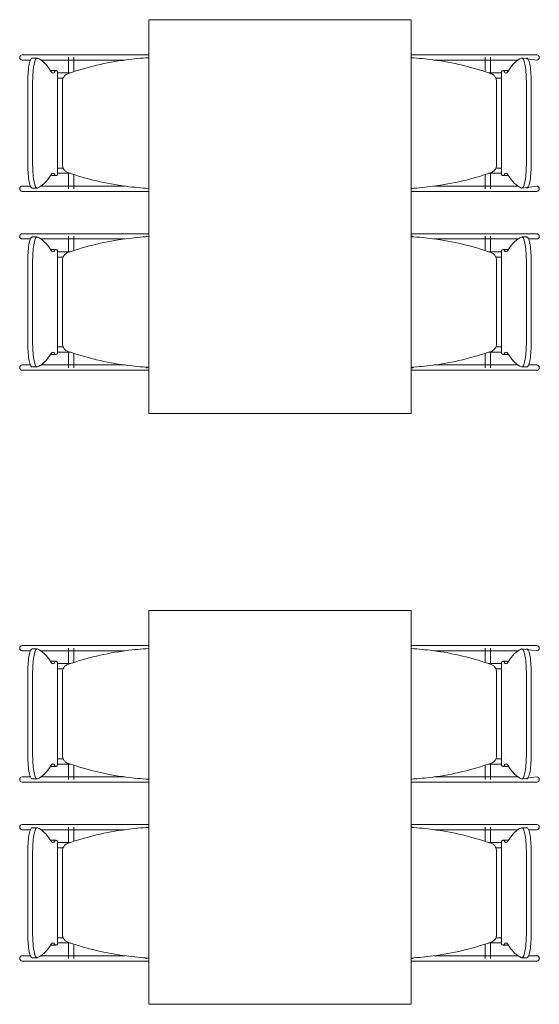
# Model space of a CAD drawing. Extents: x -1871171.1 to -1871111.3, y 2848215.5 to 2848272.6.
# Tile 14 of 121: x -1871159.3 to -1871157.7, y 2848248.7 to 2848251.7. Entities that reach past the tile are written whole.
import ezdxf

# ---------------------------------------------------------------- set-up
doc = ezdxf.new("R2010")
doc.units = 0
doc.header["$MEASUREMENT"] = 0
doc.layers.add('6075-BSE-ARQ-TERR$0$K-BSE-ARQ-MOB', color=8, linetype='CONTINUOUS', lineweight=5)
doc.layers.add('K-NV2-ARQ-TXT-GER', color=1, linetype='CONTINUOUS')

# ---------------------------------------------------------------- blocks, each defined once
blk = doc.blocks.new('6075-BSE-ARQ-TERR')
at = {"layer": '6075-BSE-ARQ-TERR$0$K-BSE-ARQ-MOB'}
for p, q in [((7.1147, -19.8701), (7.1147, -21.0701)), ((7.9147, -19.8701), (7.1147, -19.8701)), ((7.9147, -21.0701), (7.9147, -19.8701)), ((6.8719, -19.9771), (6.7287, -19.9771)), ((6.979, -19.9771), (6.8732, -19.9771)), ((7.079, -19.9771), (6.9814, -19.9771)), ((7.1147, -19.9771), (7.08, -19.9771)), ((7.9695, -19.9771), (7.9337, -19.9771)), ((8.1529, -19.9771), (7.9709, -19.9771)), ((8.2975, -19.9771), (8.1697, -19.9771)), ((6.7287, -19.9931), (6.7539, -19.9931)), ((6.7741, -19.987), (6.7593, -19.987)), ((6.7854, -19.9931), (6.9505, -19.9931)), ((6.8699, -19.9846), (6.8699, -20.0339)), ((6.8859, -20.0288), (6.8859, -19.9846)), ((6.9814, -19.9931), (7.0413, -19.9931)), ((7.9158, -19.9846), (7.9158, -19.9865)), ((7.9848, -19.9931), (8.1529, -19.9931)), ((8.1402, -19.9846), (8.1402, -20.0288)), ((8.1562, -20.0339), (8.1562, -19.9846)), ((8.1697, -19.9931), (8.2407, -19.9931)), ((8.2975, -19.9931), (8.2521, -19.987)), ((6.8319, -20.025), (6.8172, -20.025)), ((6.8361, -20.3418), (6.8361, -20.0284)), ((8.19, -20.0284), (8.19, -20.3418)), ((8.209, -20.025), (8.1942, -20.025)), ((6.746, -20.3132), (6.746, -20.057)), ((6.7607, -20.057), (6.7607, -20.3132)), ((6.8515, -20.0581), (6.8515, -20.3121)), ((8.1747, -20.3121), (8.1747, -20.0581)), ((8.2654, -20.3132), (8.2654, -20.057)), ((8.2802, -20.057), (8.2802, -20.3132)), ((6.8699, -20.3362), (6.8699, -20.3851)), ((8.1562, -20.3851), (8.1562, -20.3362)), ((6.8172, -20.3451), (6.8319, -20.3451)), ((6.8859, -20.3851), (6.8859, -20.3413)), ((8.1402, -20.3413), (8.1402, -20.3851)), ((8.1942, -20.3451), (8.209, -20.3451)), ((6.7539, -20.3771), (6.7287, -20.3771)), ((6.7287, -20.3931), (6.9505, -20.3931)), ((6.7593, -20.3832), (6.7741, -20.3832)), ((6.8719, -20.3771), (6.7854, -20.3771)), ((6.979, -20.3771), (6.8732, -20.3771)), ((7.0413, -20.3771), (6.9814, -20.3771)), ((6.9814, -20.3931), (7.0925, -20.3931)), ((7.9158, -20.3836), (7.9158, -20.3851)), ((7.9337, -20.3931), (8.0447, -20.3931)), ((8.1529, -20.3771), (7.9848, -20.3771)), ((8.0756, -20.3931), (8.2975, -20.3931)), ((8.2407, -20.3771), (8.1697, -20.3771)), ((8.2521, -20.3832), (8.2975, -20.3771)), ((6.8719, -20.5221), (6.7287, -20.5221)), ((6.7287, -20.5381), (6.7539, -20.5381)), ((6.7741, -20.532), (6.7593, -20.532)), ((6.7854, -20.5381), (6.9505, -20.5381)), ((6.8699, -20.5301), (6.8699, -20.5789)), ((6.979, -20.5221), (6.8732, -20.5221)), ((6.8859, -20.5738), (6.8859, -20.5301)), ((7.079, -20.5221), (6.9814, -20.5221)), ((6.9814, -20.5381), (7.0413, -20.5381)), ((7.1147, -20.5221), (7.08, -20.5221)), ((7.1063, -20.5301), (7.11, -20.5301)), ((7.9158, -20.5301), (7.9158, -20.5315)), ((7.9161, -20.5301), (7.9198, -20.5301)), ((7.9695, -20.5221), (7.9337, -20.5221)), ((8.1529, -20.5221), (7.9709, -20.5221)), ((7.9848, -20.5381), (8.1529, -20.5381)), ((8.1402, -20.5301), (8.1402, -20.5738)), ((8.1562, -20.5789), (8.1562, -20.5301)), ((8.2975, -20.5221), (8.1697, -20.5221)), ((8.1697, -20.5381), (8.2407, -20.5381)), ((8.2668, -20.532), (8.2521, -20.532)), ((8.2722, -20.5381), (8.2975, -20.5381)), ((6.8319, -20.57), (6.8172, -20.57)), ((6.8361, -20.8868), (6.8361, -20.5734)), ((8.19, -20.5734), (8.19, -20.8868)), ((8.209, -20.57), (8.1942, -20.57)), ((6.746, -20.8582), (6.746, -20.602)), ((6.7607, -20.602), (6.7607, -20.8582)), ((6.8515, -20.6031), (6.8515, -20.8571)), ((8.1747, -20.8571), (8.1747, -20.6031)), ((8.2654, -20.8582), (8.2654, -20.602)), ((8.2802, -20.602), (8.2802, -20.8582)), ((6.8172, -20.8901), (6.8319, -20.8901)), ((6.8699, -20.8812), (6.8699, -20.9306)), ((6.8859, -20.9306), (6.8859, -20.8863)), ((8.1402, -20.8863), (8.1402, -20.9306)), ((8.1562, -20.9306), (8.1562, -20.8812)), ((8.1942, -20.8901), (8.209, -20.8901)), ((6.7539, -20.9221), (6.7287, -20.9221)), ((6.7287, -20.9381), (6.9505, -20.9381)), ((6.7593, -20.9282), (6.7741, -20.9282)), ((6.8719, -20.9221), (6.7854, -20.9221)), ((6.979, -20.9221), (6.8732, -20.9221)), ((7.0413, -20.9221), (6.9814, -20.9221)), ((6.9814, -20.9381), (7.0925, -20.9381)), ((7.11, -20.9306), (7.1055, -20.9306)), ((7.9158, -20.9286), (7.9158, -20.9306)), ((7.9207, -20.9306), (7.9161, -20.9306)), ((7.9337, -20.9381), (8.0447, -20.9381)), ((8.1529, -20.9221), (7.9848, -20.9221)), ((8.0756, -20.9381), (8.2975, -20.9381)), ((8.2407, -20.9221), (8.1697, -20.9221)), ((8.2521, -20.9282), (8.2668, -20.9282)), ((8.2975, -20.9221), (8.2722, -20.9221)), ((7.1147, -21.0701), (7.9147, -21.0701)), ((7.1147, -21.6701), (7.1147, -22.8701)), ((7.9147, -21.6701), (7.1147, -21.6701)), ((7.9147, -22.8701), (7.9147, -21.6701)), ((6.8719, -21.7771), (6.7287, -21.7771)), ((6.979, -21.7771), (6.8732, -21.7771)), ((7.079, -21.7771), (6.9814, -21.7771)), ((7.1147, -21.7771), (7.08, -21.7771)), ((7.9695, -21.7771), (7.9337, -21.7771)), ((8.1529, -21.7771), (7.9709, -21.7771)), ((8.2975, -21.7771), (8.1697, -21.7771)), ((6.7287, -21.7931), (6.7539, -21.7931)), ((6.7741, -21.787), (6.7593, -21.787)), ((6.7854, -21.7931), (6.9505, -21.7931)), ((6.8699, -21.7846), (6.8699, -21.8339)), ((6.8859, -21.8288), (6.8859, -21.7846)), ((6.9814, -21.7931), (7.0413, -21.7931)), ((7.9158, -21.7846), (7.9158, -21.7865)), ((7.9848, -21.7931), (8.1529, -21.7931)), ((8.1402, -21.7846), (8.1402, -21.8288)), ((8.1562, -21.8339), (8.1562, -21.7846)), ((8.1697, -21.7931), (8.2407, -21.7931)), ((8.2975, -21.7931), (8.2521, -21.787)), ((6.8319, -21.825), (6.8172, -21.825)), ((6.8361, -22.1418), (6.8361, -21.8284)), ((8.19, -21.8284), (8.19, -22.1418)), ((8.209, -21.825), (8.1942, -21.825)), ((6.746, -22.1132), (6.746, -21.857)), ((6.7607, -21.857), (6.7607, -22.1132)), ((6.8515, -21.8581), (6.8515, -22.1121)), ((8.1747, -22.1121), (8.1747, -21.8581)), ((8.2654, -22.1132), (8.2654, -21.857)), ((8.2802, -21.857), (8.2802, -22.1132)), ((6.8699, -22.1362), (6.8699, -22.1851)), ((8.1562, -22.1851), (8.1562, -22.1362)), ((6.8172, -22.1451), (6.8319, -22.1451)), ((6.8859, -22.1851), (6.8859, -22.1413)), ((8.1402, -22.1413), (8.1402, -22.1851)), ((8.1942, -22.1451), (8.209, -22.1451)), ((6.7539, -22.1771), (6.7287, -22.1771)), ((6.7287, -22.1931), (6.9505, -22.1931)), ((6.7593, -22.1832), (6.7741, -22.1832)), ((6.8719, -22.1771), (6.7854, -22.1771)), ((6.979, -22.1771), (6.8732, -22.1771)), ((7.0413, -22.1771), (6.9814, -22.1771)), ((6.9814, -22.1931), (7.0925, -22.1931)), ((7.9158, -22.1836), (7.9158, -22.1851)), ((7.9337, -22.1931), (8.0447, -22.1931)), ((8.1529, -22.1771), (7.9848, -22.1771)), ((8.0756, -22.1931), (8.2975, -22.1931)), ((8.2407, -22.1771), (8.1697, -22.1771)), ((8.2521, -22.1832), (8.2975, -22.1771)), ((6.8719, -22.3221), (6.7287, -22.3221)), ((6.7287, -22.3381), (6.7539, -22.3381)), ((6.7741, -22.332), (6.7593, -22.332)), ((6.7854, -22.3381), (6.9505, -22.3381)), ((6.8699, -22.3301), (6.8699, -22.3789)), ((6.979, -22.3221), (6.8732, -22.3221)), ((6.8859, -22.3738), (6.8859, -22.3301)), ((7.079, -22.3221), (6.9814, -22.3221)), ((6.9814, -22.3381), (7.0413, -22.3381)), ((7.1147, -22.3221), (7.08, -22.3221)), ((7.1063, -22.3301), (7.11, -22.3301)), ((7.9158, -22.3301), (7.9158, -22.3315)), ((7.9161, -22.3301), (7.9198, -22.3301)), ((7.9695, -22.3221), (7.9337, -22.3221)), ((8.1529, -22.3221), (7.9709, -22.3221)), ((7.9848, -22.3381), (8.1529, -22.3381)), ((8.1402, -22.3301), (8.1402, -22.3738)), ((8.1562, -22.3789), (8.1562, -22.3301)), ((8.2975, -22.3221), (8.1697, -22.3221)), ((8.1697, -22.3381), (8.2407, -22.3381)), ((8.2668, -22.332), (8.2521, -22.332)), ((8.2722, -22.3381), (8.2975, -22.3381)), ((6.8319, -22.37), (6.8172, -22.37)), ((6.8361, -22.6868), (6.8361, -22.3734)), ((8.19, -22.3734), (8.19, -22.6868)), ((8.209, -22.37), (8.1942, -22.37)), ((6.746, -22.6582), (6.746, -22.402)), ((6.7607, -22.402), (6.7607, -22.6582)), ((6.8515, -22.4031), (6.8515, -22.6571)), ((8.1747, -22.6571), (8.1747, -22.4031)), ((8.2654, -22.6582), (8.2654, -22.402)), ((8.2802, -22.402), (8.2802, -22.6582)), ((6.8172, -22.6901), (6.8319, -22.6901)), ((6.8699, -22.6812), (6.8699, -22.7306)), ((6.8859, -22.7306), (6.8859, -22.6863)), ((8.1402, -22.6863), (8.1402, -22.7306)), ((8.1562, -22.7306), (8.1562, -22.6812)), ((8.1942, -22.6901), (8.209, -22.6901)), ((6.7539, -22.7221), (6.7287, -22.7221)), ((6.7287, -22.7381), (6.9505, -22.7381)), ((6.7593, -22.7282), (6.7741, -22.7282)), ((6.8719, -22.7221), (6.7854, -22.7221)), ((6.979, -22.7221), (6.8732, -22.7221)), ((7.0413, -22.7221), (6.9814, -22.7221)), ((6.9814, -22.7381), (7.0925, -22.7381)), ((7.11, -22.7306), (7.1055, -22.7306)), ((7.9158, -22.7286), (7.9158, -22.7306)), ((7.9207, -22.7306), (7.9161, -22.7306)), ((7.9337, -22.7381), (8.0447, -22.7381)), ((8.1529, -22.7221), (7.9848, -22.7221)), ((8.0756, -22.7381), (8.2975, -22.7381)), ((8.2407, -22.7221), (8.1697, -22.7221)), ((8.2521, -22.7282), (8.2668, -22.7282)), ((8.2975, -22.7221), (8.2722, -22.7221)), ((7.1147, -22.8701), (7.9147, -22.8701))]:
    blk.add_line(p, q, dxfattribs=at)
at = {"layer": '6075-BSE-ARQ-TERR$0$K-BSE-ARQ-MOB', "flags": 128}
for points in [[(6.8732, -19.9771), (6.8657, -19.9771), (6.8645, -19.9771), (6.8565, -19.9771)], [(6.9814, -19.9771), (6.9766, -19.9771), (6.9537, -19.9771), (6.9505, -19.9771)], [(7.08, -19.9771), (7.0758, -19.9771), (7.0645, -19.9771), (7.0553, -19.9771)], [(7.1147, -19.9771), (7.0925, -19.9771)], [(7.9337, -19.9771), (7.9147, -19.9771)], [(7.9709, -19.9771), (7.9653, -19.9771), (7.9547, -19.9771), (7.9461, -19.9771)], [(8.0756, -19.9771), (8.0447, -19.9771)], [(8.1697, -19.9771), (8.1652, -19.9771), (8.1537, -19.9771), (8.1529, -19.9771)], [(6.8565, -19.9931), (6.8732, -19.9931)], [(6.9505, -19.9931), (6.9814, -19.9931)], [(8.0447, -19.9931), (8.0756, -19.9931)], [(8.1529, -19.9931), (8.1697, -19.9931)], [(6.8279, -20.0321), (6.8283, -20.0321)], [(6.8363, -20.0321), (6.8757, -20.0321)], [(8.1505, -20.0321), (8.1897, -20.0321)], [(8.1978, -20.0321), (8.1982, -20.0321), (8.1982, -20.0321)], [(6.8284, -20.0481), (6.8279, -20.0481), (6.8279, -20.0481)], [(6.853, -20.0481), (6.8453, -20.0481), (6.8439, -20.0481), (6.8365, -20.0481)], [(8.1899, -20.0481), (8.1852, -20.0481), (8.1734, -20.0481), (8.1724, -20.0481)], [(8.1982, -20.0481), (8.1978, -20.0481)], [(6.8279, -20.3221), (6.8283, -20.3221)], [(6.8284, -20.3381), (6.8279, -20.3381), (6.8279, -20.3381)], [(6.8363, -20.3221), (6.8537, -20.3221)], [(6.8757, -20.3381), (6.8439, -20.3381), (6.8365, -20.3381)], [(8.1899, -20.3381), (8.1852, -20.3381), (8.1541, -20.3381), (8.1505, -20.3381)], [(8.1731, -20.3221), (8.1897, -20.3221)], [(8.1978, -20.3221), (8.1982, -20.3221), (8.1982, -20.3221)], [(8.1982, -20.3381), (8.1978, -20.3381)], [(6.8732, -20.3771), (6.8657, -20.3771), (6.8645, -20.3771), (6.8565, -20.3771)], [(6.8565, -20.3931), (6.8732, -20.3931)], [(6.9814, -20.3771), (6.9766, -20.3771), (6.9537, -20.3771), (6.9505, -20.3771)], [(6.9505, -20.3931), (6.9814, -20.3931)], [(7.0553, -20.3931), (7.08, -20.3931)], [(7.0925, -20.3931), (7.1147, -20.3931)], [(7.9147, -20.3931), (7.9337, -20.3931)], [(7.9461, -20.3931), (7.9709, -20.3931)], [(8.0756, -20.3771), (8.0447, -20.3771)], [(8.0447, -20.3931), (8.0756, -20.3931)], [(8.1697, -20.3771), (8.1652, -20.3771), (8.1537, -20.3771), (8.1529, -20.3771)], [(8.1529, -20.3931), (8.1697, -20.3931)], [(6.8732, -20.5221), (6.8657, -20.5221), (6.8645, -20.5221), (6.8565, -20.5221)], [(6.8565, -20.5381), (6.8732, -20.5381)], [(6.9814, -20.5221), (6.9766, -20.5221), (6.9537, -20.5221), (6.9505, -20.5221)], [(6.9505, -20.5381), (6.9814, -20.5381)], [(7.08, -20.5221), (7.0758, -20.5221), (7.0645, -20.5221), (7.0553, -20.5221)], [(7.1147, -20.5221), (7.0925, -20.5221)], [(7.9337, -20.5221), (7.9147, -20.5221)], [(7.9709, -20.5221), (7.9653, -20.5221), (7.9547, -20.5221), (7.9461, -20.5221)], [(8.0756, -20.5221), (8.0447, -20.5221)], [(8.0447, -20.5381), (8.0756, -20.5381)], [(8.1697, -20.5221), (8.1652, -20.5221), (8.1537, -20.5221), (8.1529, -20.5221)], [(8.1529, -20.5381), (8.1697, -20.5381)], [(6.8279, -20.5771), (6.8283, -20.5771)], [(6.8363, -20.5771), (6.8757, -20.5771)], [(8.1505, -20.5771), (8.1897, -20.5771)], [(8.1978, -20.5771), (8.1982, -20.5771), (8.1982, -20.5771)], [(6.8284, -20.5931), (6.8279, -20.5931), (6.8279, -20.5931)], [(6.853, -20.5931), (6.8453, -20.5931), (6.8439, -20.5931), (6.8365, -20.5931)], [(8.1899, -20.5931), (8.1852, -20.5931), (8.1734, -20.5931), (8.1724, -20.5931)], [(8.1982, -20.5931), (8.1978, -20.5931)], [(6.8279, -20.8671), (6.8283, -20.8671)], [(6.8363, -20.8671), (6.8537, -20.8671)], [(8.1731, -20.8671), (8.1897, -20.8671)], [(8.1978, -20.8671), (8.1982, -20.8671), (8.1982, -20.8671)], [(6.8284, -20.8831), (6.8279, -20.8831), (6.8279, -20.8831)], [(6.8757, -20.8831), (6.8439, -20.8831), (6.8365, -20.8831)], [(8.1899, -20.8831), (8.1852, -20.8831), (8.1541, -20.8831), (8.1505, -20.8831)], [(8.1982, -20.8831), (8.1978, -20.8831)], [(6.8732, -20.9221), (6.8657, -20.9221), (6.8645, -20.9221), (6.8565, -20.9221)], [(6.8565, -20.9381), (6.8732, -20.9381)], [(6.9814, -20.9221), (6.9766, -20.9221), (6.9537, -20.9221), (6.9505, -20.9221)], [(6.9505, -20.9381), (6.9814, -20.9381)], [(7.0553, -20.9381), (7.08, -20.9381)], [(7.0925, -20.9381), (7.1147, -20.9381)], [(7.9147, -20.9381), (7.9337, -20.9381)], [(7.9461, -20.9381), (7.9709, -20.9381)], [(8.0756, -20.9221), (8.0447, -20.9221)], [(8.0447, -20.9381), (8.0756, -20.9381)], [(8.1697, -20.9221), (8.1652, -20.9221), (8.1537, -20.9221), (8.1529, -20.9221)], [(8.1529, -20.9381), (8.1697, -20.9381)], [(6.8732, -21.7771), (6.8657, -21.7771), (6.8645, -21.7771), (6.8565, -21.7771)], [(6.9814, -21.7771), (6.9766, -21.7771), (6.9537, -21.7771), (6.9505, -21.7771)], [(7.08, -21.7771), (7.0758, -21.7771), (7.0645, -21.7771), (7.0553, -21.7771)], [(7.1147, -21.7771), (7.0925, -21.7771)], [(7.9337, -21.7771), (7.9147, -21.7771)], [(7.9709, -21.7771), (7.9653, -21.7771), (7.9547, -21.7771), (7.9461, -21.7771)], [(8.0756, -21.7771), (8.0447, -21.7771)], [(8.1697, -21.7771), (8.1652, -21.7771), (8.1537, -21.7771), (8.1529, -21.7771)], [(6.8565, -21.7931), (6.8732, -21.7931)], [(6.9505, -21.7931), (6.9814, -21.7931)], [(8.0447, -21.7931), (8.0756, -21.7931)], [(8.1529, -21.7931), (8.1697, -21.7931)], [(6.8279, -21.8321), (6.8283, -21.8321)], [(6.8363, -21.8321), (6.8757, -21.8321)], [(8.1505, -21.8321), (8.1897, -21.8321)], [(8.1978, -21.8321), (8.1982, -21.8321), (8.1982, -21.8321)], [(6.8284, -21.8481), (6.8279, -21.8481), (6.8279, -21.8481)], [(6.853, -21.8481), (6.8453, -21.8481), (6.8439, -21.8481), (6.8365, -21.8481)], [(8.1899, -21.8481), (8.1852, -21.8481), (8.1734, -21.8481), (8.1724, -21.8481)], [(8.1982, -21.8481), (8.1978, -21.8481)], [(6.8279, -22.1221), (6.8283, -22.1221)], [(6.8284, -22.1381), (6.8279, -22.1381), (6.8279, -22.1381)], [(6.8363, -22.1221), (6.8537, -22.1221)], [(6.8757, -22.1381), (6.8439, -22.1381), (6.8365, -22.1381)], [(8.1899, -22.1381), (8.1852, -22.1381), (8.1541, -22.1381), (8.1505, -22.1381)], [(8.1731, -22.1221), (8.1897, -22.1221)], [(8.1978, -22.1221), (8.1982, -22.1221), (8.1982, -22.1221)], [(8.1982, -22.1381), (8.1978, -22.1381)], [(6.8732, -22.1771), (6.8657, -22.1771), (6.8645, -22.1771), (6.8565, -22.1771)], [(6.8565, -22.1931), (6.8732, -22.1931)], [(6.9814, -22.1771), (6.9766, -22.1771), (6.9537, -22.1771), (6.9505, -22.1771)], [(6.9505, -22.1931), (6.9814, -22.1931)], [(7.0553, -22.1931), (7.08, -22.1931)], [(7.0925, -22.1931), (7.1147, -22.1931)], [(7.9147, -22.1931), (7.9337, -22.1931)], [(7.9461, -22.1931), (7.9709, -22.1931)], [(8.0756, -22.1771), (8.0447, -22.1771)], [(8.0447, -22.1931), (8.0756, -22.1931)], [(8.1697, -22.1771), (8.1652, -22.1771), (8.1537, -22.1771), (8.1529, -22.1771)], [(8.1529, -22.1931), (8.1697, -22.1931)], [(6.8732, -22.3221), (6.8657, -22.3221), (6.8645, -22.3221), (6.8565, -22.3221)], [(6.8565, -22.3381), (6.8732, -22.3381)], [(6.9814, -22.3221), (6.9766, -22.3221), (6.9537, -22.3221), (6.9505, -22.3221)], [(6.9505, -22.3381), (6.9814, -22.3381)], [(7.08, -22.3221), (7.0758, -22.3221), (7.0645, -22.3221), (7.0553, -22.3221)], [(7.1147, -22.3221), (7.0925, -22.3221)], [(7.9337, -22.3221), (7.9147, -22.3221)], [(7.9709, -22.3221), (7.9653, -22.3221), (7.9547, -22.3221), (7.9461, -22.3221)], [(8.0756, -22.3221), (8.0447, -22.3221)], [(8.0447, -22.3381), (8.0756, -22.3381)], [(8.1697, -22.3221), (8.1652, -22.3221), (8.1537, -22.3221), (8.1529, -22.3221)], [(8.1529, -22.3381), (8.1697, -22.3381)], [(6.8279, -22.3771), (6.8283, -22.3771)], [(6.8363, -22.3771), (6.8757, -22.3771)], [(8.1505, -22.3771), (8.1897, -22.3771)], [(8.1978, -22.3771), (8.1982, -22.3771), (8.1982, -22.3771)], [(6.8284, -22.3931), (6.8279, -22.3931), (6.8279, -22.3931)], [(6.853, -22.3931), (6.8453, -22.3931), (6.8439, -22.3931), (6.8365, -22.3931)], [(8.1899, -22.3931), (8.1852, -22.3931), (8.1734, -22.3931), (8.1724, -22.3931)], [(8.1982, -22.3931), (8.1978, -22.3931)], [(6.8279, -22.6671), (6.8283, -22.6671)], [(6.8363, -22.6671), (6.8537, -22.6671)], [(8.1731, -22.6671), (8.1897, -22.6671)], [(8.1978, -22.6671), (8.1982, -22.6671), (8.1982, -22.6671)], [(6.8284, -22.6831), (6.8279, -22.6831), (6.8279, -22.6831)], [(6.8757, -22.6831), (6.8439, -22.6831), (6.8365, -22.6831)], [(8.1899, -22.6831), (8.1852, -22.6831), (8.1541, -22.6831), (8.1505, -22.6831)], [(8.1982, -22.6831), (8.1978, -22.6831)], [(6.8732, -22.7221), (6.8657, -22.7221), (6.8645, -22.7221), (6.8565, -22.7221)], [(6.8565, -22.7381), (6.8732, -22.7381)], [(6.9814, -22.7221), (6.9766, -22.7221), (6.9537, -22.7221), (6.9505, -22.7221)], [(6.9505, -22.7381), (6.9814, -22.7381)], [(7.0553, -22.7381), (7.08, -22.7381)], [(7.0925, -22.7381), (7.1147, -22.7381)], [(7.9147, -22.7381), (7.9337, -22.7381)], [(7.9461, -22.7381), (7.9709, -22.7381)], [(8.0756, -22.7221), (8.0447, -22.7221)], [(8.0447, -22.7381), (8.0756, -22.7381)], [(8.1697, -22.7221), (8.1652, -22.7221), (8.1537, -22.7221), (8.1529, -22.7221)], [(8.1529, -22.7381), (8.1697, -22.7381)]]:
    blk.add_lwpolyline(points, dxfattribs=at)
at = {"layer": '6075-BSE-ARQ-TERR$0$K-BSE-ARQ-MOB'}
for centre, major_axis, ratio, start_param, end_param in [((6.7287, -19.9851), (0, 0.008), 0.93358, 0, 1.570796), ((8.2975, -19.9851), (0, 0.008), 0.93358, 4.712389, 6.283185), ((6.7287, -19.9851), (0, 0.008), 0.93358, 1.570796, 3.141593), ((6.7593, -20.057), (0, 0.07), 0.190809, -0.06917, 1.570796), ((6.7741, -20.057), (0, 0.07), 0.190809, -0.06917, 1.570796), ((6.762, -20.9657), (0, 0.9808), 0.190809, -0.299129, -0.06917), ((8.2641, -20.9657), (0, 0.9808), 0.190809, 0.06917, 0.299129), ((8.2521, -20.057), (0, 0.07), 0.190809, 4.712389, 6.352355), ((8.2668, -20.057), (0, 0.07), 0.190809, 4.712389, 6.352355), ((8.2975, -19.9851), (0, 0.008), 0.93358, 3.141593, 4.712389), ((6.8172, -20.1), (0, 0.0749), 0.190809, -0.09971, 0.09971), ((6.8224, -19.9392), (0, 0.0933), 0.190809, 2.842464, 3.440721), ((6.8319, -20.1), (0, 0.0749), 0.190809, -0.299129, 0.299129), ((8.1942, -20.1), (0, 0.0749), 0.190809, -0.299129, 0.299129), ((8.2037, -19.9392), (0, 0.0933), 0.190809, 2.842464, 3.440721), ((8.209, -20.1), (0, 0.0749), 0.190809, -0.121869, 0.09971), ((6.7593, -20.3132), (0, 0.07), 0.190809, 1.570796, 3.210763), ((6.7741, -20.3132), (0, 0.07), 0.190809, 1.570796, 3.210763), ((6.8224, -20.431), (0, 0.0933), 0.190809, -0.299129, 0.299129), ((8.2037, -20.431), (0, 0.0933), 0.190809, -0.299129, 0.299129), ((8.2521, -20.3132), (0, 0.07), 0.190809, 3.072423, 4.712389), ((8.2668, -20.3132), (0, 0.07), 0.190809, 3.072423, 4.712389), ((6.762, -19.4045), (0, 0.9808), 0.190809, 3.210763, 3.440721), ((6.8172, -20.2702), (0, 0.0749), 0.190809, 3.041883, 3.241302), ((6.8319, -20.2702), (0, 0.0749), 0.190809, 2.842464, 3.440721), ((8.1942, -20.2702), (0, 0.0749), 0.190809, 2.842464, 3.440721), ((8.209, -20.2702), (0, 0.0749), 0.190809, 3.041883, 3.263462), ((8.2641, -19.4045), (0, 0.9808), 0.190809, 2.842464, 3.072423), ((6.7287, -20.3851), (0, 0.008), 0.93358, 0, 1.570796), ((6.7287, -20.3851), (0, 0.008), 0.93358, 1.570796, 3.141593), ((8.2975, -20.3851), (0, 0.008), 0.93358, -1.570796, 0), ((8.2975, -20.3851), (0, 0.008), 0.93358, 3.141593, 4.712389), ((6.7287, -20.5301), (0, 0.008), 0.93358, 0, 1.570796), ((6.7287, -20.5301), (0, 0.008), 0.93358, 1.570796, 3.141593), ((6.7593, -20.602), (0, 0.07), 0.190809, -0.06917, 1.570796), ((6.7741, -20.602), (0, 0.07), 0.190809, -0.06917, 1.570796), ((6.762, -21.5107), (0, 0.9808), 0.190809, -0.299129, -0.06917), ((8.2641, -21.5107), (0, 0.9808), 0.190809, 0.06917, 0.299129), ((8.2521, -20.602), (0, 0.07), 0.190809, 4.712389, 6.352355), ((8.2668, -20.602), (0, 0.07), 0.190809, 4.712389, 6.352355), ((8.2975, -20.5301), (0, 0.008), 0.93358, -1.570796, 0), ((8.2975, -20.5301), (0, 0.008), 0.93358, 3.141593, 4.712389), ((6.8172, -20.645), (0, 0.0749), 0.190809, -0.09971, 0.09971), ((6.8224, -20.4842), (0, 0.0933), 0.190809, 2.842464, 3.440721), ((6.8319, -20.645), (0, 0.0749), 0.190809, -0.299129, 0.299129), ((8.1942, -20.645), (0, 0.0749), 0.190809, -0.299129, 0.299129), ((8.2037, -20.4842), (0, 0.0933), 0.190809, 2.842464, 3.440721), ((8.209, -20.645), (0, 0.0749), 0.190809, -0.121869, 0.09971), ((6.7593, -20.8582), (0, 0.07), 0.190809, 1.570796, 3.210763), ((6.7741, -20.8582), (0, 0.07), 0.190809, 1.570796, 3.210763), ((8.2521, -20.8582), (0, 0.07), 0.190809, 3.072423, 4.712389), ((8.2668, -20.8582), (0, 0.07), 0.190809, 3.072423, 4.712389), ((6.762, -19.9495), (0, 0.9808), 0.190809, 3.210763, 3.440721), ((6.8172, -20.8152), (0, 0.0749), 0.190809, 3.041883, 3.241302), ((6.8224, -20.976), (0, 0.0933), 0.190809, -0.299129, 0.299129), ((6.8319, -20.8152), (0, 0.0749), 0.190809, 2.842464, 3.440721), ((8.1942, -20.8152), (0, 0.0749), 0.190809, 2.842464, 3.440721), ((8.2037, -20.976), (0, 0.0933), 0.190809, -0.299129, 0.299129), ((8.209, -20.8152), (0, 0.0749), 0.190809, 3.041883, 3.263462), ((8.2641, -19.9495), (0, 0.9808), 0.190809, 2.842464, 3.072423), ((6.7287, -20.9301), (0, 0.008), 0.93358, 0, 1.570796), ((6.7287, -20.9301), (0, 0.008), 0.93358, 1.570796, 3.141593), ((8.2975, -20.9301), (0, 0.008), 0.93358, 4.712389, 6.283185), ((8.2975, -20.9301), (0, 0.008), 0.93358, 3.141593, 4.712389), ((6.7287, -21.7851), (0, 0.008), 0.93358, 0, 1.570796), ((8.2975, -21.7851), (0, 0.008), 0.93358, -1.570796, 0), ((6.7287, -21.7851), (0, 0.008), 0.93358, 1.570796, 3.141593), ((6.7593, -21.857), (0, 0.07), 0.190809, -0.06917, 1.570796), ((6.7741, -21.857), (0, 0.07), 0.190809, -0.06917, 1.570796), ((6.762, -22.7657), (0, 0.9808), 0.190809, -0.299129, -0.06917), ((8.2641, -22.7657), (0, 0.9808), 0.190809, 0.06917, 0.299129), ((8.2521, -21.857), (0, 0.07), 0.190809, 4.712389, 6.352355), ((8.2668, -21.857), (0, 0.07), 0.190809, 4.712389, 6.352355), ((8.2975, -21.7851), (0, 0.008), 0.93358, 3.141593, 4.712389), ((6.8172, -21.9), (0, 0.0749), 0.190809, -0.09971, 0.09971), ((6.8224, -21.7392), (0, 0.0933), 0.190809, 2.842464, 3.440721), ((6.8319, -21.9), (0, 0.0749), 0.190809, -0.299129, 0.299129), ((8.1942, -21.9), (0, 0.0749), 0.190809, -0.299129, 0.299129), ((8.2037, -21.7392), (0, 0.0933), 0.190809, 2.842464, 3.440721), ((8.209, -21.9), (0, 0.0749), 0.190809, -0.121869, 0.09971), ((6.7593, -22.1132), (0, 0.07), 0.190809, 1.570796, 3.210763), ((6.7741, -22.1132), (0, 0.07), 0.190809, 1.570796, 3.210763), ((6.8224, -22.231), (0, 0.0933), 0.190809, -0.299129, 0.299129), ((8.2037, -22.231), (0, 0.0933), 0.190809, -0.299129, 0.299129), ((8.2521, -22.1132), (0, 0.07), 0.190809, 3.072423, 4.712389), ((8.2668, -22.1132), (0, 0.07), 0.190809, 3.072423, 4.712389), ((6.762, -21.2045), (0, 0.9808), 0.190809, 3.210763, 3.440721), ((6.8172, -22.0702), (0, 0.0749), 0.190809, 3.041883, 3.241302), ((6.8319, -22.0702), (0, 0.0749), 0.190809, 2.842464, 3.440721), ((8.1942, -22.0702), (0, 0.0749), 0.190809, 2.842464, 3.440721), ((8.209, -22.0702), (0, 0.0749), 0.190809, 3.041883, 3.263462), ((8.2641, -21.2045), (0, 0.9808), 0.190809, 2.842464, 3.072423), ((6.7287, -22.1851), (0, 0.008), 0.93358, 0, 1.570796), ((6.7287, -22.1851), (0, 0.008), 0.93358, 1.570796, 3.141593), ((8.2975, -22.1851), (0, 0.008), 0.93358, -1.570796, 0), ((8.2975, -22.1851), (0, 0.008), 0.93358, 3.141593, 4.712389), ((6.7287, -22.3301), (0, 0.008), 0.93358, 0, 1.570796), ((6.7287, -22.3301), (0, 0.008), 0.93358, 1.570796, 3.141593), ((6.7593, -22.402), (0, 0.07), 0.190809, -0.06917, 1.570796), ((6.7741, -22.402), (0, 0.07), 0.190809, -0.06917, 1.570796), ((6.762, -23.3107), (0, 0.9808), 0.190809, -0.299129, -0.06917), ((8.2641, -23.3107), (0, 0.9808), 0.190809, 0.06917, 0.299129), ((8.2521, -22.402), (0, 0.07), 0.190809, 4.712389, 6.352355), ((8.2668, -22.402), (0, 0.07), 0.190809, -1.570796, 0.06917), ((8.2975, -22.3301), (0, 0.008), 0.93358, -1.570796, 0), ((8.2975, -22.3301), (0, 0.008), 0.93358, 3.141593, 4.712389), ((6.8172, -22.445), (0, 0.0749), 0.190809, -0.09971, 0.09971), ((6.8224, -22.2842), (0, 0.0933), 0.190809, 2.842464, 3.440721), ((6.8319, -22.445), (0, 0.0749), 0.190809, -0.299129, 0.299129), ((8.1942, -22.445), (0, 0.0749), 0.190809, -0.299129, 0.299129), ((8.2037, -22.2842), (0, 0.0933), 0.190809, 2.842464, 3.440721), ((8.209, -22.445), (0, 0.0749), 0.190809, -0.121869, 0.09971), ((6.7593, -22.6582), (0, 0.07), 0.190809, 1.570796, 3.210763), ((6.7741, -22.6582), (0, 0.07), 0.190809, 1.570796, 3.210763), ((8.2521, -22.6582), (0, 0.07), 0.190809, 3.072423, 4.712389), ((8.2668, -22.6582), (0, 0.07), 0.190809, 3.072423, 4.712389), ((6.762, -21.7495), (0, 0.9808), 0.190809, 3.210763, 3.440721), ((6.8172, -22.6152), (0, 0.0749), 0.190809, 3.041883, 3.241302), ((6.8224, -22.776), (0, 0.0933), 0.190809, -0.299129, 0.299129), ((6.8319, -22.6152), (0, 0.0749), 0.190809, 2.842464, 3.440721), ((8.1942, -22.6152), (0, 0.0749), 0.190809, 2.842464, 3.440721), ((8.2037, -22.776), (0, 0.0933), 0.190809, -0.299129, 0.299129), ((8.209, -22.6152), (0, 0.0749), 0.190809, 3.041883, 3.263462), ((8.2641, -21.7495), (0, 0.9808), 0.190809, 2.842464, 3.072423), ((6.7287, -22.7301), (0, 0.008), 0.93358, 0, 1.570796), ((6.7287, -22.7301), (0, 0.008), 0.93358, 1.570796, 3.141593), ((8.2975, -22.7301), (0, 0.008), 0.93358, 4.712389, 6.283185), ((8.2975, -22.7301), (0, 0.008), 0.93358, 3.141593, 4.712389)]:
    blk.add_ellipse(centre, major_axis=major_axis, ratio=ratio, start_param=start_param, end_param=end_param, dxfattribs=at)
for points, knots in [([(7.1147, -19.986), (7.0915, -19.9872), (7.038, -19.9922), (6.9553, -20.0075), (6.8969, -20.0245), (6.8682, -20.0345)], [0.0794766, 0.0794766, 0.0794766, 0.0794766, 0.3333333, 0.6666667, 1, 1, 1, 1]), ([(8.1579, -20.0345), (8.1292, -20.0245), (8.0709, -20.0075), (7.9892, -19.9924), (7.9368, -19.9874), (7.9147, -19.9862)], [0, 0, 0, 0, 0.3333333, 0.6666667, 0.9087018, 0.9087018, 0.9087018, 0.9087018]), ([(6.8682, -20.0345), (6.8663, -20.0352), (6.8626, -20.037), (6.8571, -20.0417), (6.8535, -20.0475), (6.8517, -20.0534), (6.8515, -20.0565), (6.8515, -20.0581)], [0, 0, 0, 0, 0.2, 0.4, 0.7, 0.85, 1, 1, 1, 1]), ([(8.1747, -20.0581), (8.1747, -20.056), (8.1742, -20.0519), (8.1715, -20.0451), (8.1672, -20.0398), (8.1622, -20.0362), (8.1594, -20.035), (8.1579, -20.0345)], [0, 0, 0, 0, 0.2, 0.4, 0.7, 0.85, 1, 1, 1, 1]), ([(6.8515, -20.3121), (6.8515, -20.3142), (6.852, -20.3183), (6.8546, -20.3251), (6.8589, -20.3304), (6.864, -20.3339), (6.8668, -20.3352), (6.8682, -20.3357)], [0, 0, 0, 0, 0.2, 0.4, 0.7, 0.85, 1, 1, 1, 1]), ([(6.8682, -20.3357), (6.8969, -20.3457), (6.9553, -20.3627), (7.038, -20.3779), (7.0915, -20.3829), (7.1147, -20.3842)], [0, 0, 0, 0, 0.3333333, 0.6666667, 0.9205234, 0.9205234, 0.9205234, 0.9205234]), ([(7.9147, -20.384), (7.9368, -20.3827), (7.9892, -20.3777), (8.0709, -20.3627), (8.1292, -20.3457), (8.1579, -20.3357)], [0.0912982, 0.0912982, 0.0912982, 0.0912982, 0.3333333, 0.6666667, 1, 1, 1, 1]), ([(8.1579, -20.3357), (8.1599, -20.335), (8.1635, -20.3332), (8.1691, -20.3285), (8.1727, -20.3227), (8.1744, -20.3167), (8.1747, -20.3137), (8.1747, -20.3121)], [0, 0, 0, 0, 0.2, 0.4, 0.7, 0.85, 1, 1, 1, 1]), ([(7.1147, -20.531), (7.0915, -20.5322), (7.038, -20.5372), (6.9553, -20.5525), (6.8969, -20.5695), (6.8682, -20.5795)], [0.0794766, 0.0794766, 0.0794766, 0.0794766, 0.3333333, 0.6666667, 1, 1, 1, 1]), ([(8.1579, -20.5795), (8.1292, -20.5695), (8.0709, -20.5525), (7.9892, -20.5374), (7.9368, -20.5324), (7.9147, -20.5312)], [0, 0, 0, 0, 0.3333333, 0.6666667, 0.9087018, 0.9087018, 0.9087018, 0.9087018]), ([(6.8682, -20.5795), (6.8663, -20.5802), (6.8626, -20.582), (6.8571, -20.5867), (6.8535, -20.5925), (6.8517, -20.5984), (6.8515, -20.6015), (6.8515, -20.6031)], [0, 0, 0, 0, 0.2, 0.4, 0.7, 0.85, 1, 1, 1, 1]), ([(8.1747, -20.6031), (8.1747, -20.601), (8.1742, -20.5969), (8.1715, -20.5901), (8.1672, -20.5848), (8.1622, -20.5812), (8.1594, -20.58), (8.1579, -20.5795)], [0, 0, 0, 0, 0.2, 0.4, 0.7, 0.85, 1, 1, 1, 1]), ([(6.8515, -20.8571), (6.8515, -20.8592), (6.852, -20.8633), (6.8546, -20.8701), (6.8589, -20.8754), (6.864, -20.8789), (6.8668, -20.8802), (6.8682, -20.8807)], [0, 0, 0, 0, 0.2, 0.4, 0.7, 0.85, 1, 1, 1, 1]), ([(8.1579, -20.8807), (8.1599, -20.88), (8.1635, -20.8782), (8.1691, -20.8735), (8.1727, -20.8677), (8.1744, -20.8617), (8.1747, -20.8587), (8.1747, -20.8571)], [0, 0, 0, 0, 0.2, 0.4, 0.7, 0.85, 1, 1, 1, 1]), ([(6.8682, -20.8807), (6.8969, -20.8907), (6.9553, -20.9077), (7.038, -20.9229), (7.0915, -20.9279), (7.1147, -20.9292)], [0, 0, 0, 0, 0.3333333, 0.6666667, 0.9205234, 0.9205234, 0.9205234, 0.9205234]), ([(7.9147, -20.929), (7.9368, -20.9277), (7.9892, -20.9227), (8.0709, -20.9077), (8.1292, -20.8907), (8.1579, -20.8807)], [0.0912982, 0.0912982, 0.0912982, 0.0912982, 0.3333333, 0.6666667, 1, 1, 1, 1]), ([(7.1147, -21.786), (7.0915, -21.7872), (7.038, -21.7922), (6.9553, -21.8075), (6.8969, -21.8245), (6.8682, -21.8345)], [0.0794766, 0.0794766, 0.0794766, 0.0794766, 0.3333333, 0.6666667, 1, 1, 1, 1]), ([(8.1579, -21.8345), (8.1292, -21.8245), (8.0709, -21.8075), (7.9892, -21.7924), (7.9368, -21.7874), (7.9147, -21.7862)], [0, 0, 0, 0, 0.3333333, 0.6666667, 0.9087018, 0.9087018, 0.9087018, 0.9087018]), ([(6.8682, -21.8345), (6.8663, -21.8352), (6.8626, -21.837), (6.8571, -21.8417), (6.8535, -21.8475), (6.8517, -21.8534), (6.8515, -21.8565), (6.8515, -21.8581)], [0, 0, 0, 0, 0.2, 0.4, 0.7, 0.85, 1, 1, 1, 1]), ([(8.1747, -21.8581), (8.1747, -21.856), (8.1742, -21.8519), (8.1715, -21.8451), (8.1672, -21.8398), (8.1622, -21.8362), (8.1594, -21.835), (8.1579, -21.8345)], [0, 0, 0, 0, 0.2, 0.4, 0.7, 0.85, 1, 1, 1, 1]), ([(6.8515, -22.1121), (6.8515, -22.1142), (6.852, -22.1183), (6.8546, -22.1251), (6.8589, -22.1304), (6.864, -22.1339), (6.8668, -22.1352), (6.8682, -22.1357)], [0, 0, 0, 0, 0.2, 0.4, 0.7, 0.85, 1, 1, 1, 1]), ([(6.8682, -22.1357), (6.8969, -22.1457), (6.9553, -22.1627), (7.038, -22.1779), (7.0915, -22.1829), (7.1147, -22.1842)], [0, 0, 0, 0, 0.3333333, 0.6666667, 0.9205234, 0.9205234, 0.9205234, 0.9205234]), ([(7.9147, -22.184), (7.9368, -22.1827), (7.9892, -22.1777), (8.0709, -22.1627), (8.1292, -22.1457), (8.1579, -22.1357)], [0.0912982, 0.0912982, 0.0912982, 0.0912982, 0.3333333, 0.6666667, 1, 1, 1, 1]), ([(8.1579, -22.1357), (8.1599, -22.135), (8.1635, -22.1332), (8.1691, -22.1285), (8.1727, -22.1227), (8.1744, -22.1167), (8.1747, -22.1137), (8.1747, -22.1121)], [0, 0, 0, 0, 0.2, 0.4, 0.7, 0.85, 1, 1, 1, 1]), ([(7.1147, -22.331), (7.0915, -22.3322), (7.038, -22.3372), (6.9553, -22.3525), (6.8969, -22.3695), (6.8682, -22.3795)], [0.0794766, 0.0794766, 0.0794766, 0.0794766, 0.3333333, 0.6666667, 1, 1, 1, 1]), ([(8.1579, -22.3795), (8.1292, -22.3695), (8.0709, -22.3525), (7.9892, -22.3374), (7.9368, -22.3324), (7.9147, -22.3312)], [0, 0, 0, 0, 0.3333333, 0.6666667, 0.9087018, 0.9087018, 0.9087018, 0.9087018]), ([(6.8682, -22.3795), (6.8663, -22.3802), (6.8626, -22.382), (6.8571, -22.3867), (6.8535, -22.3925), (6.8517, -22.3984), (6.8515, -22.4015), (6.8515, -22.4031)], [0, 0, 0, 0, 0.2, 0.4, 0.7, 0.85, 1, 1, 1, 1]), ([(8.1747, -22.4031), (8.1747, -22.401), (8.1742, -22.3969), (8.1715, -22.3901), (8.1672, -22.3848), (8.1622, -22.3812), (8.1594, -22.38), (8.1579, -22.3795)], [0, 0, 0, 0, 0.2, 0.4, 0.7, 0.85, 1, 1, 1, 1]), ([(6.8515, -22.6571), (6.8515, -22.6592), (6.852, -22.6633), (6.8546, -22.6701), (6.8589, -22.6754), (6.864, -22.6789), (6.8668, -22.6802), (6.8682, -22.6807)], [0, 0, 0, 0, 0.2, 0.4, 0.7, 0.85, 1, 1, 1, 1]), ([(8.1579, -22.6807), (8.1599, -22.68), (8.1635, -22.6782), (8.1691, -22.6735), (8.1727, -22.6677), (8.1744, -22.6617), (8.1747, -22.6587), (8.1747, -22.6571)], [0, 0, 0, 0, 0.2, 0.4, 0.7, 0.85, 1, 1, 1, 1]), ([(6.8682, -22.6807), (6.8969, -22.6907), (6.9553, -22.7077), (7.038, -22.7229), (7.0915, -22.7279), (7.1147, -22.7292)], [0, 0, 0, 0, 0.3333333, 0.6666667, 0.9205234, 0.9205234, 0.9205234, 0.9205234]), ([(7.9147, -22.729), (7.9368, -22.7277), (7.9892, -22.7227), (8.0709, -22.7077), (8.1292, -22.6907), (8.1579, -22.6807)], [0.0912982, 0.0912982, 0.0912982, 0.0912982, 0.3333333, 0.6666667, 1, 1, 1, 1])]:
    blk.add_open_spline(points, degree=3, knots=knots, dxfattribs=at)

msp = doc.modelspace()

# ---------------------------------------------------------------- block references
at = {"layer": 'K-NV2-ARQ-TXT-GER', "color": 31, "lineweight": -3, "true_color": 0xffbf80}
msp.add_blockref('6075-BSE-ARQ-TERR', (-1871166.006, 2848271.5826), dxfattribs=at)

doc.saveas('drawing.dxf')
